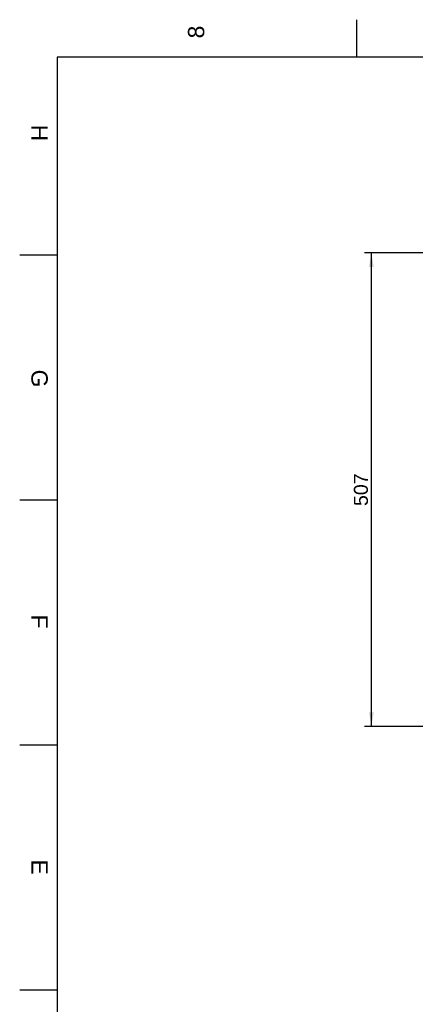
# Model space of a CAD drawing. Header units: millimetres. Extents: x 0 to 592, y 0 to 418.
# Tile 9 of 44: x 2 to 87, y 207 to 418. Entities that reach past the tile are written whole.
import ezdxf
from ezdxf.enums import TextEntityAlignment as Align

# ---------------------------------------------------------------- set-up
doc = ezdxf.new("R2010")
doc.units = ezdxf.units.MM
doc.layers.add('Marges', color=7, linetype='Continuous')
doc.layers.add('Standard', color=7, linetype='Continuous')
doc.styles.add('SEACAD_Arial', font='arial.ttf')
doc.dimstyles.new('ISO', dxfattribs={"dimtxt": 3, "dimasz": 3, "dimexe": 1.5, "dimexo": 0, "dimgap": 0.75, "dimtad": 1, "dimdec": 0, "dimlfac": 5, "dimtxsty": 'SEACAD_Arial', "dimblk1": '_SE_FILLED', "dimblk2": '_SE_FILLED', "dimsah": 1, "dimcen": 1.5, "dimazin": 0, "dimtfac": 0.7, "dimtdec": 3, "dimtmove": 0, "dimatfit": 3, "dimfxl": 1, "dimarcsym": 0})

# ---------------------------------------------------------------- blocks, each defined once
blk = doc.blocks.new('DMBLK10')
at = {"layer": 'Standard', "linetype": 'Continuous'}
for points in [[(76.84, 365.03), (77.84, 365.03), (77.34, 368.03)], [(76.84, 269.55), (77.34, 266.55), (77.84, 269.55)]]:
    blk.add_hatch(color=7, dxfattribs=at).paths.add_polyline_path(points)
at = {"layer": 'Standard', "color": 7, "linetype": 'Continuous'}
for p, q in [((88.6, 368.03), (75.84, 368.03)), ((77.34, 266.55), (77.34, 368.03)), ((93.4, 266.55), (75.84, 266.55))]:
    blk.add_line(p, q, dxfattribs=at)
at = {"layer": 'Standard', "color": 7, "linetype": 'Continuous', "style": 'SEACAD_Arial'}
blk.add_text('507', height=3, rotation=90, dxfattribs=at).set_placement((73.59, 313.77), align=Align.TOP_LEFT)
blk = doc.blocks.new('_SE_FILLED')
at = {"color": 0}
blk.add_line((0, 0), (-1, 0), dxfattribs=at)
blk.add_solid([(0, 0), (-1, -0.1665), (-1, 0.1665), (0, 0)], dxfattribs=at)
blk = doc.blocks.new('SE5')
at = {"layer": 'Marges', "char_height": 3.5, "attachment_point": 1}
for s, insert, width, rotation in [('{\\fArial|b0||i0||c0|p34;\\C7;\\H3.5;\\W1.;8}', (38.04, 414), 3.8216, 90), ('{\\fArial|b0||i0||c0|p34;\\C7;\\H3.5;\\W1.;H}', (8, 395.5), 3.7133, 270), ('{\\fArial|b0||i0||c0|p34;\\C7;\\H3.5;\\W1.;G}', (8, 343), 3.8044, 270), ('{\\fArial|b0||i0||c0|p34;\\C7;\\H3.5;\\W1.;F}', (8, 290.5), 3.7133, 270), ('{\\fArial|b0||i0||c0|p34;\\C7;\\H3.5;\\W1.;E}', (8, 238), 3.7133, 270)]:
    blk.add_mtext(s, dxfattribs=dict(at, insert=insert, width=width, rotation=rotation))
blk = doc.blocks.new('SE4')
at = {"layer": 'Marges'}
blk.add_blockref('SE5', (0, 0), dxfattribs=at)

msp = doc.modelspace()

# ---------------------------------------------------------------- linework, layer by layer
at = {"layer": 'Marges', "color": 7, "linetype": 'Continuous'}
for p, q in [((74.25, 410), (74.25, 418)), ((584, 410), (10, 410)), ((10, 410), (10, 10)), ((10, 367.5), (2, 367.5)), ((10, 315), (2, 315)), ((10, 262.5), (2, 262.5)), ((10, 210), (2, 210))]:
    msp.add_line(p, q, dxfattribs=at)

# ---------------------------------------------------------------- block references
msp.add_blockref('SE4', (0, 0))

# ---------------------------------------------------------------- dimensions: what is measured, and where the dimension line sits
at = {"layer": 'Standard', "color": 7, "linetype": 'Continuous'}
dim = msp.add_linear_dim(base=(77.3423, 368.0306), p1=(93.3988, 266.5466), p2=(88.5988, 368.0306), angle=90, text='\\A1;<>', dimstyle='ISO', dxfattribs=at)
dim.commit()
dim.dimension.update_dxf_attribs({"geometry": 'DMBLK10', "text_midpoint": (77.3423, 317.2886), "dimtype": 160})

doc.saveas('drawing.dxf')
